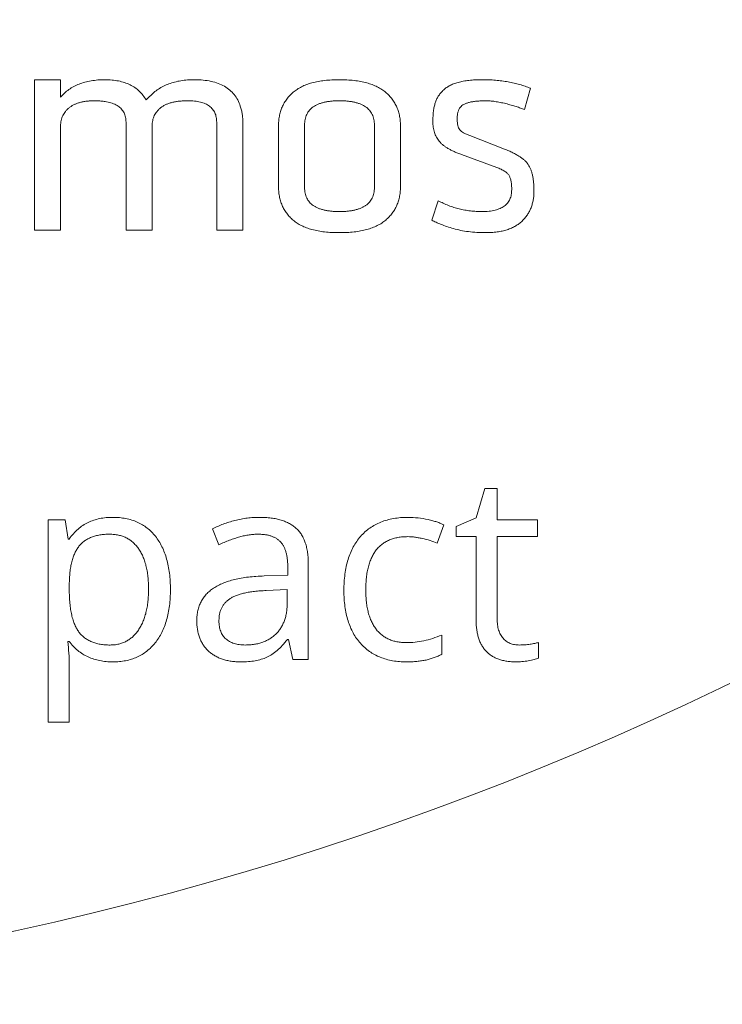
# Model space of a CAD drawing. Header units: millimetres. Extents: x 75.8 to 136.8, y 160.9 to 221.9.
# Tile 3 of 6: x 112.3 to 118.5, y 163.4 to 172. Entities that reach past the tile are written whole.
import ezdxf

# ---------------------------------------------------------------- set-up
doc = ezdxf.new("R2010")
doc.units = ezdxf.units.MM

msp = doc.modelspace()

# ---------------------------------------------------------------- linework, layer by layer
at = {"color": 7, "linetype": 'Continuous', "lineweight": 15}
for p, q in [((112.6802, 171.4426), (112.4521, 171.4426)), ((112.4521, 171.4426), (112.4521, 170.1301)), ((112.6802, 171.2896), (112.6802, 171.4426)), ((116.7293, 171.181), (116.7814, 171.3677)), ((113.4574, 171.2965), (113.4271, 171.2659)), ((112.6802, 170.1301), (112.6802, 171.0403)), ((113.2512, 171.0716), (113.2512, 170.1301)), ((113.4793, 170.1301), (113.4793, 171.0403)), ((114.0427, 171.0716), (114.0427, 170.1301)), ((114.2712, 170.1301), (114.2712, 171.0659)), ((114.5821, 171.0328), (114.5821, 170.5154)), ((114.8102, 171.0468), (114.8102, 170.5014)), ((115.4196, 170.5014), (115.4196, 171.0468)), ((115.6481, 170.5154), (115.6481, 171.0328)), ((116.5555, 170.8367), (116.2533, 170.9543)), ((116.1817, 170.7888), (116.4875, 170.6769)), ((115.9777, 170.3855), (115.9215, 170.2164)), ((112.4521, 170.1301), (112.6802, 170.1301)), ((113.2512, 170.1301), (113.4793, 170.1301)), ((114.0427, 170.1301), (114.2712, 170.1301)), ((116.3078, 167.6164), (116.3853, 167.8734)), ((116.3853, 167.8734), (116.4915, 167.8734)), ((116.4915, 167.8734), (116.4915, 167.6)), ((112.5714, 167.6), (112.721, 167.6)), ((112.5714, 165.8332), (112.5714, 167.6)), ((112.721, 167.6), (112.7466, 167.432)), ((116.1339, 167.5405), (116.3078, 167.6164)), ((116.4915, 167.6), (116.8425, 167.6)), ((116.8425, 167.6), (116.8425, 167.4527)), ((114.0622, 167.3808), (114.0056, 167.5201)), ((116.0248, 167.5556), (115.9689, 167.3962)), ((116.1339, 167.4527), (116.1339, 167.5405)), ((112.7466, 167.432), (112.7555, 167.432)), ((116.3074, 167.4527), (116.1339, 167.4527)), ((116.3074, 166.7304), (116.3074, 167.4527)), ((116.8425, 167.4527), (116.4915, 167.4527)), ((116.4915, 167.4527), (116.4915, 166.7347)), ((114.6632, 167.1162), (114.6632, 167.1921)), ((114.843, 167.2132), (114.843, 166.3801)), ((114.4572, 167.1096), (114.6632, 167.1162)), ((112.7555, 167.034), (112.7555, 166.9923)), ((114.659, 166.99), (114.4753, 166.9821)), ((114.659, 166.8766), (114.659, 166.99)), ((112.7555, 166.5378), (112.7423, 166.5378)), ((114.6701, 166.5549), (114.6613, 166.5549)), ((114.7066, 166.3801), (114.6701, 166.5549)), ((116.0074, 166.5927), (116.0074, 166.4251)), ((116.8513, 166.5283), (116.8513, 166.3912)), ((114.843, 166.3801), (114.7066, 166.3801)), ((112.7555, 166.3354), (112.7555, 165.8332)), ((112.7555, 165.8332), (112.5714, 165.8332))]:
    msp.add_line(p, q, dxfattribs=at)
msp.add_circle((106.301, 191.3801), 28.011, dxfattribs=at)
for points, knots in [([(113.4271, 171.2659), (113.4182, 171.28), (113.4005, 171.3078), (113.3673, 171.3441), (113.329, 171.3746), (113.286, 171.3997), (113.238, 171.4192), (113.1851, 171.4326), (113.1276, 171.4408), (113.0668, 171.4434), (113.0056, 171.4409), (112.947, 171.4339), (112.8924, 171.4221), (112.8416, 171.4056), (112.7949, 171.3839), (112.7522, 171.3576), (112.7133, 171.3265), (112.6913, 171.302), (112.6802, 171.2896)], [0, 0, 0, 0, 0.058721, 0.115857, 0.17268, 0.230444, 0.290712, 0.354465, 0.422355, 0.495117, 0.568706, 0.637684, 0.703, 0.765274, 0.825395, 0.884031, 0.941713, 1, 1, 1, 1]), ([(113.8484, 171.4426), (113.828, 171.4422), (113.7883, 171.4415), (113.7304, 171.4345), (113.6761, 171.4231), (113.625, 171.4074), (113.5779, 171.3861), (113.5335, 171.3616), (113.4933, 171.3314), (113.4694, 171.3081), (113.4574, 171.2965)], [0, 0, 0, 0, 0.142497, 0.27747, 0.406772, 0.529705, 0.649718, 0.76713, 0.883235, 1, 1, 1, 1]), ([(114.2492, 171.2116), (114.2422, 171.2299), (114.2285, 171.2658), (114.1969, 171.3135), (114.1576, 171.3538), (114.1108, 171.3871), (114.0558, 171.4122), (113.9933, 171.4299), (113.9233, 171.4407), (113.8742, 171.4419), (113.8484, 171.4426)], [0, 0, 0, 0, 0.117792, 0.230979, 0.341818, 0.455253, 0.574812, 0.704188, 0.845263, 1, 1, 1, 1]), ([(115.6481, 171.0328), (115.6476, 171.0481), (115.6468, 171.0781), (115.641, 171.122), (115.6311, 171.1635), (115.6163, 171.2023), (115.5986, 171.2389), (115.5758, 171.2726), (115.5495, 171.3041), (115.5191, 171.333), (115.4844, 171.3592), (115.4447, 171.3814), (115.4006, 171.4006), (115.3518, 171.4158), (115.2988, 171.428), (115.2412, 171.4366), (115.179, 171.4413), (115.1138, 171.4432), (115.0487, 171.4414), (114.9866, 171.4366), (114.929, 171.4279), (114.876, 171.4164), (114.8276, 171.4008), (114.7839, 171.3817), (114.7445, 171.3596), (114.7098, 171.3338), (114.6801, 171.3046), (114.6533, 171.2738), (114.6314, 171.2396), (114.6132, 171.203), (114.5993, 171.164), (114.589, 171.1226), (114.5834, 171.0785), (114.5825, 171.0482), (114.5821, 171.0328)], [0, 0, 0, 0, 0.030148, 0.058863, 0.08671, 0.113585, 0.1401, 0.166396, 0.193116, 0.220407, 0.248639, 0.278142, 0.309436, 0.34277, 0.378268, 0.416099, 0.456934, 0.500475, 0.544016, 0.584616, 0.62268, 0.658126, 0.691012, 0.72209, 0.751593, 0.779496, 0.806617, 0.833157, 0.859521, 0.886036, 0.913051, 0.940669, 0.969617, 1, 1, 1, 1]), ([(116.7814, 171.3677), (116.7664, 171.3738), (116.736, 171.3861), (116.6882, 171.4009), (116.6386, 171.4141), (116.5866, 171.4243), (116.5328, 171.4327), (116.4767, 171.4383), (116.4186, 171.442), (116.3594, 171.4429), (116.3015, 171.4417), (116.247, 171.4377), (116.1973, 171.4299), (116.1521, 171.4203), (116.1118, 171.4068), (116.0761, 171.3909), (116.0448, 171.3718), (116.0272, 171.3562), (116.0187, 171.3486)], [0, 0, 0, 0, 0.0613285, 0.1241668, 0.188864, 0.2554994, 0.3243405, 0.3950281, 0.4686574, 0.5444272, 0.618846, 0.6875614, 0.7508842, 0.8089942, 0.8620718, 0.9114038, 0.9568447, 1, 1, 1, 1]), ([(116.0187, 171.3486), (116.0112, 171.3406), (115.9964, 171.3248), (115.9773, 171.2986), (115.9625, 171.2701), (115.9501, 171.2394), (115.9413, 171.2052), (115.9342, 171.1666), (115.9314, 171.1229), (115.9293, 171.0758), (115.9325, 171.028), (115.9422, 170.9824), (115.9602, 170.9414), (115.9805, 170.9106), (116.0008, 170.8886), (116.0185, 170.8723), (116.0391, 170.8568), (116.0627, 170.8423), (116.0885, 170.8278), (116.1172, 170.8142), (116.1484, 170.8008), (116.1703, 170.7929), (116.1817, 170.7888)], [0, 0, 0, 0, 0.0463858, 0.0914837, 0.1369147, 0.1822691, 0.2311688, 0.2863507, 0.3480011, 0.4165809, 0.4858249, 0.5503744, 0.6129154, 0.6740366, 0.7056658, 0.7394472, 0.7757025, 0.8147254, 0.8565484, 0.9010621, 0.9490678, 1, 1, 1, 1]), ([(112.6802, 171.0403), (112.6804, 171.0484), (112.6807, 171.0641), (112.6844, 171.087), (112.6906, 171.1087), (112.6989, 171.1292), (112.7094, 171.1487), (112.7229, 171.1666), (112.7383, 171.1836), (112.7561, 171.1992), (112.7763, 171.2131), (112.7983, 171.2255), (112.8226, 171.2353), (112.8486, 171.2442), (112.8768, 171.2505), (112.9071, 171.2553), (112.9395, 171.2575), (112.9617, 171.2581), (112.9731, 171.2583)], [0, 0, 0, 0, 0.058669, 0.114469, 0.169022, 0.22279, 0.27564, 0.330052, 0.385778, 0.442806, 0.502503, 0.563593, 0.627115, 0.693506, 0.763532, 0.837887, 0.916855, 1, 1, 1, 1]), ([(112.9731, 171.2583), (112.9844, 171.2582), (113.0061, 171.258), (113.0377, 171.2558), (113.067, 171.2523), (113.0943, 171.2473), (113.1193, 171.2404), (113.1422, 171.2326), (113.163, 171.2232), (113.1815, 171.2121), (113.1982, 171.1999), (113.2121, 171.1856), (113.2247, 171.1705), (113.2343, 171.1533), (113.2419, 171.135), (113.2474, 171.1152), (113.2506, 171.0939), (113.251, 171.0792), (113.2512, 171.0716)], [0, 0, 0, 0, 0.089007, 0.171564, 0.249766, 0.321993, 0.390657, 0.45383, 0.513138, 0.570449, 0.623842, 0.676055, 0.72721, 0.778523, 0.830736, 0.883792, 0.940292, 1, 1, 1, 1]), ([(113.4793, 171.0403), (113.4795, 171.0484), (113.4798, 171.0641), (113.4835, 171.087), (113.4897, 171.1087), (113.4979, 171.1292), (113.5084, 171.1487), (113.522, 171.1666), (113.5374, 171.1836), (113.5552, 171.1992), (113.5755, 171.2134), (113.5986, 171.2256), (113.6244, 171.2354), (113.6525, 171.2443), (113.6833, 171.2505), (113.7165, 171.2553), (113.7525, 171.2576), (113.7773, 171.2581), (113.7902, 171.2583)], [0, 0, 0, 0, 0.056268, 0.1097855, 0.1621058, 0.2136741, 0.2643613, 0.3165469, 0.369992, 0.4246869, 0.4819407, 0.5427422, 0.6067746, 0.6752428, 0.7481376, 0.8260905, 0.9101938, 1, 1, 1, 1]), ([(113.7902, 171.2583), (113.81, 171.2579), (113.8471, 171.257), (113.899, 171.2485), (113.9432, 171.2341), (113.9796, 171.2133), (114.0083, 171.1865), (114.0286, 171.1534), (114.0408, 171.1143), (114.0421, 171.0863), (114.0427, 171.0716)], [0, 0, 0, 0, 0.166254, 0.311193, 0.43977, 0.553869, 0.660654, 0.765949, 0.876719, 1, 1, 1, 1]), ([(114.2712, 171.0659), (114.2709, 171.0789), (114.2703, 171.1046), (114.2664, 171.142), (114.2597, 171.1777), (114.2527, 171.2003), (114.2492, 171.2116)], [0, 0, 0, 0, 0.265205, 0.519485, 0.762203, 1, 1, 1, 1]), ([(115.4196, 171.0468), (115.4195, 171.0553), (115.4191, 171.072), (115.4155, 171.0961), (115.4093, 171.1186), (115.4011, 171.1394), (115.3902, 171.1585), (115.3771, 171.176), (115.3615, 171.192), (115.3434, 171.206), (115.323, 171.2183), (115.3002, 171.2289), (115.2753, 171.2385), (115.2477, 171.2454), (115.2179, 171.2512), (115.1858, 171.2555), (115.1512, 171.258), (115.1149, 171.2585), (115.0786, 171.258), (115.044, 171.2555), (115.0119, 171.2512), (114.9821, 171.2454), (114.9545, 171.2385), (114.9296, 171.2289), (114.9068, 171.2183), (114.8864, 171.206), (114.8683, 171.192), (114.8527, 171.176), (114.8396, 171.1585), (114.8287, 171.1394), (114.8204, 171.1186), (114.8143, 171.0961), (114.8107, 171.072), (114.8103, 171.0553), (114.8102, 171.0468)], [0, 0, 0, 0, 0.030327, 0.0592367, 0.0866725, 0.1129035, 0.1388938, 0.1644995, 0.1907548, 0.2178162, 0.2457747, 0.2755533, 0.3070209, 0.340559, 0.3766322, 0.4149576, 0.4560354, 0.5, 0.5439646, 0.5850424, 0.6233678, 0.659441, 0.6929791, 0.7244467, 0.7542253, 0.7821838, 0.8092452, 0.8355005, 0.8611062, 0.8870965, 0.9133275, 0.9407633, 0.969673, 1, 1, 1, 1]), ([(116.2533, 170.9543), (116.2431, 170.9579), (116.2242, 170.9647), (116.1993, 170.9772), (116.1797, 170.9902), (116.1644, 171.0043), (116.1543, 171.0224), (116.1472, 171.0443), (116.1437, 171.071), (116.1423, 171.1009), (116.1439, 171.1313), (116.1487, 171.1592), (116.157, 171.1834), (116.1661, 171.1966), (116.1705, 171.2029)], [0, 0, 0, 0, 0.104184, 0.193858, 0.268118, 0.331229, 0.393051, 0.466355, 0.551919, 0.652862, 0.755022, 0.845731, 0.926039, 1, 1, 1, 1]), ([(116.1705, 171.2029), (116.1749, 171.2074), (116.1841, 171.2169), (116.2022, 171.228), (116.2238, 171.2376), (116.2495, 171.2455), (116.2793, 171.2509), (116.3128, 171.2551), (116.3502, 171.2582), (116.3765, 171.2583), (116.3903, 171.2583)], [0, 0, 0, 0, 0.080998, 0.169415, 0.271226, 0.386243, 0.515521, 0.660621, 0.822024, 1, 1, 1, 1]), ([(116.3903, 171.2583), (116.4034, 171.2581), (116.4307, 171.2575), (116.4733, 171.2525), (116.519, 171.2444), (116.5665, 171.2339), (116.613, 171.2214), (116.6564, 171.2093), (116.6946, 171.1955), (116.7181, 171.1856), (116.7293, 171.181)], [0, 0, 0, 0, 0.112268, 0.234459, 0.367125, 0.510473, 0.652029, 0.78069, 0.896594, 1, 1, 1, 1]), ([(116.3903, 170.107), (116.4077, 170.1072), (116.4416, 170.1076), (116.4904, 170.1129), (116.5359, 170.1204), (116.5777, 170.1319), (116.6163, 170.1455), (116.651, 170.1634), (116.6824, 170.184), (116.7102, 170.2077), (116.7342, 170.2343), (116.7557, 170.2623), (116.7734, 170.2924), (116.7877, 170.3243), (116.7995, 170.3578), (116.807, 170.3933), (116.8125, 170.4303), (116.8133, 170.4685), (116.8128, 170.5062), (116.81, 170.5419), (116.807, 170.5751), (116.8008, 170.6054), (116.7943, 170.6333), (116.7856, 170.6584), (116.7755, 170.6809), (116.7638, 170.7014), (116.7493, 170.7203), (116.7315, 170.7381), (116.7106, 170.7559), (116.6858, 170.7726), (116.6583, 170.7896), (116.6269, 170.8056), (116.5926, 170.822), (116.5681, 170.8317), (116.5555, 170.8367)], [0, 0, 0, 0, 0.046438, 0.090207, 0.131154, 0.169284, 0.205744, 0.240249, 0.273279, 0.305746, 0.337467, 0.368777, 0.399633, 0.430579, 0.462066, 0.49422, 0.52718, 0.561779, 0.59604, 0.627813, 0.657439, 0.684814, 0.710204, 0.733894, 0.755673, 0.776044, 0.796598, 0.81901, 0.843317, 0.86978, 0.89866, 0.929734, 0.963676, 1, 1, 1, 1]), ([(116.4875, 170.6769), (116.5004, 170.6718), (116.5244, 170.6624), (116.5559, 170.6452), (116.5798, 170.6267), (116.5968, 170.606), (116.6069, 170.5815), (116.6139, 170.5532), (116.6181, 170.5195), (116.6186, 170.4952), (116.6188, 170.4823)], [0, 0, 0, 0, 0.161635, 0.298778, 0.414688, 0.510809, 0.606809, 0.718936, 0.84951, 1, 1, 1, 1]), ([(114.5821, 170.5154), (114.5825, 170.4999), (114.5834, 170.4698), (114.5891, 170.4257), (114.5991, 170.3843), (114.6134, 170.3454), (114.6312, 170.309), (114.6535, 170.2751), (114.6798, 170.2439), (114.71, 170.2151), (114.7445, 170.1892), (114.7838, 170.1671), (114.8277, 170.1484), (114.876, 170.1333), (114.929, 170.1216), (114.9866, 170.113), (115.0487, 170.1082), (115.1138, 170.1064), (115.179, 170.1082), (115.2412, 170.1129), (115.2987, 170.1217), (115.3519, 170.1333), (115.4006, 170.1487), (115.4447, 170.1678), (115.4843, 170.1901), (115.5192, 170.2158), (115.5494, 170.2448), (115.5761, 170.2759), (115.5984, 170.3098), (115.6164, 170.3463), (115.631, 170.3849), (115.6411, 170.4262), (115.6467, 170.47), (115.6476, 170.5), (115.6481, 170.5154)], [0, 0, 0, 0, 0.030419, 0.059168, 0.087048, 0.113874, 0.14042, 0.166618, 0.193369, 0.22036, 0.248296, 0.277834, 0.308856, 0.341709, 0.377196, 0.415306, 0.455954, 0.499547, 0.543139, 0.584023, 0.621899, 0.657387, 0.69076, 0.722092, 0.751629, 0.779755, 0.807078, 0.83365, 0.860174, 0.886509, 0.913416, 0.941067, 0.969817, 1, 1, 1, 1]), ([(114.8102, 170.5014), (114.8103, 170.4928), (114.8107, 170.4763), (114.8143, 170.4524), (114.8205, 170.4302), (114.8287, 170.4094), (114.8396, 170.3904), (114.8526, 170.3728), (114.8684, 170.3573), (114.8864, 170.3432), (114.9068, 170.3309), (114.9295, 170.3202), (114.9545, 170.3111), (114.982, 170.3041), (115.0119, 170.2984), (115.044, 170.294), (115.0786, 170.2916), (115.1149, 170.2911), (115.1512, 170.2916), (115.1858, 170.294), (115.2179, 170.2984), (115.2477, 170.3041), (115.2752, 170.3111), (115.3003, 170.3202), (115.3229, 170.3309), (115.3434, 170.3432), (115.3614, 170.3573), (115.3772, 170.3728), (115.3902, 170.3904), (115.4011, 170.4094), (115.4093, 170.4302), (115.4155, 170.4524), (115.4191, 170.4763), (115.4195, 170.4928), (115.4196, 170.5014)], [0, 0, 0, 0, 0.030405, 0.058966, 0.08606, 0.112359, 0.138416, 0.164088, 0.190106, 0.217238, 0.245268, 0.275123, 0.306524, 0.340148, 0.376314, 0.414739, 0.455922, 0.5, 0.544078, 0.585261, 0.623686, 0.659852, 0.693476, 0.724877, 0.754732, 0.782762, 0.809894, 0.835912, 0.861584, 0.887641, 0.91394, 0.941034, 0.969595, 1, 1, 1, 1]), ([(116.6188, 170.4823), (116.6182, 170.4673), (116.617, 170.4387), (116.6043, 170.3988), (116.5839, 170.3644), (116.5541, 170.3372), (116.5168, 170.3162), (116.4716, 170.3013), (116.4185, 170.2925), (116.3804, 170.2917), (116.3601, 170.2912)], [0, 0, 0, 0, 0.122356, 0.233643, 0.339503, 0.445895, 0.56037, 0.688118, 0.833707, 1, 1, 1, 1]), ([(116.3601, 170.2912), (116.3428, 170.2915), (116.3087, 170.2921), (116.258, 170.2964), (116.2085, 170.304), (116.16, 170.3146), (116.1125, 170.3273), (116.0663, 170.3436), (116.0213, 170.3631), (115.9922, 170.378), (115.9777, 170.3855)], [0, 0, 0, 0, 0.130211, 0.25722, 0.383393, 0.507319, 0.63099, 0.75363, 0.876709, 1, 1, 1, 1]), ([(115.9215, 170.2164), (115.9335, 170.2098), (115.9594, 170.1957), (116.0034, 170.1779), (116.0541, 170.1595), (116.1113, 170.1416), (116.1744, 170.126), (116.2425, 170.1152), (116.315, 170.1081), (116.3648, 170.1074), (116.3903, 170.107)], [0, 0, 0, 0, 0.0843913, 0.1815435, 0.2924804, 0.4172126, 0.5512609, 0.692966, 0.8423439, 1, 1, 1, 1]), ([(112.7555, 167.432), (112.7674, 167.4478), (112.7906, 167.4785), (112.8306, 167.5184), (112.8734, 167.5516), (112.9197, 167.5772), (112.9689, 167.5974), (113.0216, 167.6108), (113.0775, 167.6198), (113.116, 167.6206), (113.1357, 167.621)], [0, 0, 0, 0, 0.133532, 0.260428, 0.381013, 0.49921, 0.617637, 0.739589, 0.866387, 1, 1, 1, 1]), ([(113.1357, 167.621), (113.1552, 167.6205), (113.1933, 167.6195), (113.2488, 167.612), (113.3008, 167.5987), (113.3494, 167.5808), (113.3944, 167.5571), (113.4363, 167.5288), (113.4742, 167.4945), (113.5088, 167.4556), (113.5397, 167.4121), (113.5663, 167.3642), (113.5888, 167.3121), (113.607, 167.2559), (113.6215, 167.1956), (113.6315, 167.131), (113.6379, 167.0624), (113.6385, 167.0152), (113.6389, 166.991)], [0, 0, 0, 0, 0.064075, 0.125053, 0.183315, 0.239757, 0.294927, 0.349786, 0.405304, 0.462105, 0.520379, 0.580107, 0.641634, 0.70634, 0.774024, 0.845029, 0.920497, 1, 1, 1, 1]), ([(114.0056, 167.5201), (114.0209, 167.5278), (114.0516, 167.5432), (114.0998, 167.5628), (114.1502, 167.5798), (114.2022, 167.5946), (114.2554, 167.6063), (114.3091, 167.615), (114.3628, 167.62), (114.3986, 167.6207), (114.4164, 167.621)], [0, 0, 0, 0, 0.119808, 0.2413153, 0.365707, 0.4929084, 0.6214053, 0.7484646, 0.8744679, 1, 1, 1, 1]), ([(114.4164, 167.621), (114.434, 167.6206), (114.4679, 167.62), (114.5171, 167.6158), (114.5628, 167.6085), (114.6048, 167.5974), (114.6436, 167.5841), (114.6788, 167.5674), (114.7104, 167.5475), (114.7387, 167.5247), (114.7637, 167.4984), (114.785, 167.4683), (114.8029, 167.4346), (114.8177, 167.3973), (114.8291, 167.3563), (114.8372, 167.3118), (114.8422, 167.2637), (114.8427, 167.2304), (114.843, 167.2132)], [0, 0, 0, 0, 0.07722, 0.149369, 0.217333, 0.280631, 0.340436, 0.397615, 0.451817, 0.504629, 0.557176, 0.611122, 0.66637, 0.725043, 0.787197, 0.853427, 0.924226, 1, 1, 1, 1]), ([(115.1536, 166.9821), (115.154, 167.0069), (115.1548, 167.0551), (115.1619, 167.1252), (115.1727, 167.191), (115.189, 167.2523), (115.2092, 167.3095), (115.2343, 167.3624), (115.2639, 167.411), (115.2983, 167.4549), (115.3367, 167.4942), (115.3794, 167.5282), (115.4258, 167.5571), (115.4762, 167.5804), (115.5303, 167.599), (115.5885, 167.6114), (115.6502, 167.6196), (115.6927, 167.6205), (115.7146, 167.621)], [0, 0, 0, 0, 0.076848, 0.149591, 0.218206, 0.283579, 0.346038, 0.406241, 0.464822, 0.522204, 0.578923, 0.635027, 0.691048, 0.748067, 0.806965, 0.868234, 0.932311, 1, 1, 1, 1]), ([(115.7146, 167.621), (115.7437, 167.62), (115.8021, 167.6181), (115.8737, 167.6056), (115.9282, 167.592), (115.9648, 167.5815), (115.9966, 167.5693), (116.0158, 167.56), (116.0248, 167.5556)], [0, 0, 0, 0, 0.273002, 0.548284, 0.680748, 0.799855, 0.905676, 1, 1, 1, 1]), ([(113.1088, 167.4738), (113.0939, 167.4735), (113.065, 167.4729), (113.0234, 167.4679), (112.9848, 167.4598), (112.9494, 167.4484), (112.9172, 167.4336), (112.8883, 167.4153), (112.8624, 167.3938), (112.8398, 167.3688), (112.8203, 167.34), (112.8032, 167.3078), (112.7888, 167.2716), (112.7769, 167.2316), (112.768, 167.1875), (112.7611, 167.1398), (112.7569, 167.0882), (112.756, 167.0526), (112.7555, 167.034)], [0, 0, 0, 0, 0.068876, 0.133094, 0.193644, 0.25062, 0.304737, 0.356828, 0.408214, 0.45945, 0.512232, 0.568379, 0.627869, 0.691759, 0.761041, 0.835191, 0.914416, 1, 1, 1, 1]), ([(113.4479, 166.9946), (113.4477, 167.0134), (113.4473, 167.0498), (113.4429, 167.1027), (113.4362, 167.1523), (113.4264, 167.1986), (113.414, 167.2415), (113.3988, 167.281), (113.3809, 167.3172), (113.3597, 167.3498), (113.3363, 167.379), (113.3106, 167.4045), (113.2825, 167.4259), (113.2523, 167.4437), (113.2196, 167.4571), (113.1846, 167.4666), (113.1474, 167.4727), (113.1218, 167.4734), (113.1088, 167.4738)], [0, 0, 0, 0, 0.084814, 0.164906, 0.240009, 0.311489, 0.378648, 0.441909, 0.502891, 0.561345, 0.617411, 0.671758, 0.724817, 0.777035, 0.830167, 0.884181, 0.940919, 1, 1, 1, 1]), ([(114.4053, 167.4738), (114.3924, 167.4736), (114.3662, 167.4731), (114.3264, 167.4681), (114.2854, 167.461), (114.243, 167.4506), (114.1995, 167.4374), (114.1546, 167.4217), (114.1087, 167.4025), (114.0779, 167.3881), (114.0622, 167.3808)], [0, 0, 0, 0, 0.107348, 0.219042, 0.335425, 0.45619, 0.583544, 0.715791, 0.854748, 1, 1, 1, 1]), ([(114.6632, 167.1921), (114.6631, 167.2037), (114.6628, 167.2263), (114.6596, 167.2588), (114.6553, 167.2892), (114.6483, 167.3171), (114.6399, 167.3427), (114.6293, 167.3659), (114.6168, 167.3867), (114.6022, 167.4053), (114.5857, 167.4217), (114.5666, 167.4356), (114.5452, 167.4473), (114.5217, 167.4573), (114.4958, 167.4648), (114.4676, 167.4699), (114.4372, 167.4733), (114.4161, 167.4736), (114.4053, 167.4738)], [0, 0, 0, 0, 0.079037, 0.153129, 0.222489, 0.287748, 0.348322, 0.405688, 0.460525, 0.513606, 0.565785, 0.618556, 0.673937, 0.731386, 0.791997, 0.856462, 0.926178, 1, 1, 1, 1]), ([(115.711, 167.4527), (115.6961, 167.4523), (115.6674, 167.4515), (115.6257, 167.4463), (115.5868, 167.4371), (115.5507, 167.4243), (115.5175, 167.4079), (115.4873, 167.3876), (115.4599, 167.3638), (115.4353, 167.3361), (115.4137, 167.3049), (115.3952, 167.2699), (115.3795, 167.2314), (115.3667, 167.1893), (115.3565, 167.1436), (115.3495, 167.0942), (115.3451, 167.0411), (115.3447, 167.0046), (115.3445, 166.9857)], [0, 0, 0, 0, 0.065497, 0.127057, 0.185838, 0.241948, 0.296137, 0.349236, 0.402492, 0.456388, 0.512454, 0.570131, 0.631426, 0.695818, 0.764844, 0.838324, 0.916612, 1, 1, 1, 1]), ([(115.9689, 167.3962), (115.948, 167.404), (115.9049, 167.4201), (115.8489, 167.4345), (115.8034, 167.4436), (115.7709, 167.4491), (115.7403, 167.4521), (115.7205, 167.4525), (115.711, 167.4527)], [0, 0, 0, 0, 0.252195, 0.519781, 0.652362, 0.77653, 0.892216, 1, 1, 1, 1]), ([(113.8692, 166.7202), (113.8697, 166.7352), (113.8705, 166.7646), (113.8775, 166.8072), (113.889, 166.8471), (113.9052, 166.8841), (113.9261, 166.9184), (113.9517, 166.9497), (113.9815, 166.9787), (114.0164, 167.0042), (114.0558, 167.0273), (114.0996, 167.0476), (114.1481, 167.065), (114.2011, 167.0792), (114.2585, 167.0916), (114.3208, 167.0999), (114.3874, 167.1069), (114.4334, 167.1087), (114.4572, 167.1096)], [0, 0, 0, 0, 0.056893, 0.111097, 0.162939, 0.21364, 0.263715, 0.314431, 0.366346, 0.420593, 0.477852, 0.53871, 0.603518, 0.672338, 0.746521, 0.825702, 0.909887, 1, 1, 1, 1]), ([(112.7555, 166.9923), (112.7557, 166.9713), (112.7561, 166.9308), (112.7602, 166.8723), (112.7664, 166.8185), (112.7761, 166.7694), (112.7876, 166.7247), (112.8024, 166.6849), (112.8195, 166.6495), (112.8396, 166.6185), (112.8631, 166.592), (112.8891, 166.5685), (112.9188, 166.5495), (112.9516, 166.5336), (112.9876, 166.5211), (113.0267, 166.5124), (113.069, 166.507), (113.0982, 166.5065), (113.1134, 166.5062)], [0, 0, 0, 0, 0.0907467, 0.1745777, 0.2526479, 0.324377, 0.3903987, 0.4514017, 0.507193, 0.5597488, 0.6099802, 0.6598568, 0.7100548, 0.7620446, 0.8165914, 0.8737917, 0.9347471, 1, 1, 1, 1]), ([(113.1134, 166.5062), (113.1261, 166.5066), (113.1511, 166.5072), (113.1874, 166.5137), (113.2215, 166.5238), (113.2534, 166.5382), (113.2833, 166.5564), (113.311, 166.5789), (113.3365, 166.6055), (113.3597, 166.6362), (113.3807, 166.6703), (113.3988, 166.7076), (113.4139, 166.748), (113.4263, 166.7914), (113.4362, 166.8379), (113.4429, 166.8874), (113.4473, 166.94), (113.4477, 166.9761), (113.4479, 166.9946)], [0, 0, 0, 0, 0.057421, 0.112605, 0.165779, 0.21778, 0.269922, 0.323349, 0.378239, 0.43608, 0.496448, 0.558575, 0.623031, 0.690935, 0.762199, 0.837075, 0.916431, 1, 1, 1, 1]), ([(113.6389, 166.991), (113.6385, 166.9667), (113.6379, 166.9193), (113.6316, 166.8505), (113.6211, 166.7859), (113.6069, 166.7253), (113.5875, 166.6691), (113.5653, 166.6164), (113.5376, 166.5686), (113.5066, 166.5247), (113.4715, 166.4858), (113.4333, 166.4517), (113.3916, 166.4228), (113.3466, 166.3995), (113.2984, 166.3811), (113.247, 166.3686), (113.1924, 166.3604), (113.1549, 166.3595), (113.1357, 166.359)], [0, 0, 0, 0, 0.079849, 0.155305, 0.22671, 0.294383, 0.359307, 0.421626, 0.481698, 0.540464, 0.597496, 0.653273, 0.708326, 0.763487, 0.819247, 0.877063, 0.937013, 1, 1, 1, 1]), ([(114.4753, 166.9821), (114.4576, 166.9813), (114.4236, 166.9796), (114.3745, 166.975), (114.3292, 166.9688), (114.2876, 166.9612), (114.2501, 166.9511), (114.216, 166.9403), (114.186, 166.927), (114.1593, 166.9124), (114.1364, 166.8953), (114.1163, 166.8766), (114.0997, 166.8552), (114.0863, 166.8316), (114.0752, 166.8062), (114.0677, 166.7784), (114.0635, 166.7485), (114.0628, 166.7279), (114.0625, 166.7172)], [0, 0, 0, 0, 0.095601, 0.184328, 0.266916, 0.342961, 0.41285, 0.477156, 0.53609, 0.590508, 0.641378, 0.690443, 0.738593, 0.787202, 0.836869, 0.888503, 0.942415, 1, 1, 1, 1]), ([(115.7027, 166.359), (115.6815, 166.3595), (115.6401, 166.3605), (115.5799, 166.3681), (115.5234, 166.3809), (115.4705, 166.3987), (115.4212, 166.4213), (115.3757, 166.4495), (115.3342, 166.483), (115.2962, 166.5211), (115.2627, 166.5642), (115.2332, 166.6114), (115.2086, 166.663), (115.1883, 166.7187), (115.1725, 166.7787), (115.1615, 166.8428), (115.1549, 166.9111), (115.154, 166.958), (115.1536, 166.9821)], [0, 0, 0, 0, 0.067602, 0.131472, 0.192538, 0.251332, 0.308502, 0.364635, 0.420859, 0.47773, 0.535261, 0.593904, 0.654169, 0.716844, 0.782041, 0.850958, 0.923364, 1, 1, 1, 1]), ([(115.3445, 166.9857), (115.3447, 166.9678), (115.3451, 166.933), (115.3496, 166.8824), (115.3563, 166.8349), (115.3661, 166.7906), (115.3785, 166.7495), (115.394, 166.7116), (115.412, 166.6768), (115.4331, 166.6455), (115.4569, 166.6177), (115.4834, 166.5933), (115.5128, 166.5729), (115.5449, 166.556), (115.5798, 166.5432), (115.6171, 166.5341), (115.6572, 166.5284), (115.6849, 166.5277), (115.6991, 166.5273)], [0, 0, 0, 0, 0.081772, 0.158312, 0.23085, 0.299784, 0.364431, 0.426356, 0.485441, 0.542538, 0.597685, 0.651669, 0.705736, 0.760362, 0.816195, 0.874224, 0.935131, 1, 1, 1, 1]), ([(114.2916, 166.5062), (114.3055, 166.5066), (114.3326, 166.5072), (114.3722, 166.5119), (114.4095, 166.5194), (114.4446, 166.5298), (114.4773, 166.5437), (114.5077, 166.5605), (114.5358, 166.5804), (114.5616, 166.6031), (114.5845, 166.6287), (114.6044, 166.657), (114.6216, 166.6875), (114.6355, 166.7207), (114.6458, 166.7564), (114.6533, 166.7943), (114.658, 166.8347), (114.6587, 166.8624), (114.659, 166.8766)], [0, 0, 0, 0, 0.07055, 0.137611, 0.201621, 0.263082, 0.322776, 0.381165, 0.438917, 0.496723, 0.554898, 0.61265, 0.671794, 0.731999, 0.794524, 0.859622, 0.927786, 1, 1, 1, 1]), ([(114.2547, 166.359), (114.24, 166.3592), (114.2115, 166.3595), (114.17, 166.3644), (114.1307, 166.3714), (114.0941, 166.382), (114.0596, 166.395), (114.0278, 166.4113), (113.9984, 166.4305), (113.9715, 166.4524), (113.9473, 166.4771), (113.9266, 166.5047), (113.9086, 166.5344), (113.8941, 166.5669), (113.883, 166.6018), (113.8753, 166.6392), (113.8701, 166.6789), (113.8695, 166.7062), (113.8692, 166.7202)], [0, 0, 0, 0, 0.073425, 0.142861, 0.208604, 0.272402, 0.333431, 0.392464, 0.450647, 0.508644, 0.565968, 0.62304, 0.680526, 0.739362, 0.800333, 0.863604, 0.92984, 1, 1, 1, 1]), ([(114.0625, 166.7172), (114.0627, 166.7089), (114.0632, 166.6926), (114.0655, 166.669), (114.0707, 166.6471), (114.0773, 166.6266), (114.0853, 166.6073), (114.096, 166.59), (114.1082, 166.5739), (114.1273, 166.555), (114.1557, 166.5347), (114.196, 166.5182), (114.2418, 166.5077), (114.2744, 166.5068), (114.2916, 166.5062)], [0, 0, 0, 0, 0.070489, 0.137626, 0.200352, 0.260727, 0.31926, 0.376637, 0.432804, 0.489161, 0.604114, 0.724952, 0.855128, 1, 1, 1, 1]), ([(116.6591, 166.359), (116.6448, 166.3592), (116.6172, 166.3595), (116.5773, 166.3644), (116.54, 166.3713), (116.5056, 166.3817), (116.4737, 166.3943), (116.4448, 166.4106), (116.4183, 166.4294), (116.395, 166.4516), (116.3742, 166.4765), (116.3559, 166.504), (116.3408, 166.5347), (116.3288, 166.5684), (116.3192, 166.6048), (116.3125, 166.6441), (116.308, 166.6862), (116.3076, 166.7154), (116.3074, 166.7304)], [0, 0, 0, 0, 0.072864, 0.141104, 0.205599, 0.266396, 0.324447, 0.380874, 0.43545, 0.490141, 0.545015, 0.600796, 0.658922, 0.719709, 0.78344, 0.851138, 0.923216, 1, 1, 1, 1]), ([(116.4915, 166.7347), (116.492, 166.7173), (116.4931, 166.6843), (116.503, 166.6381), (116.519, 166.5979), (116.5419, 166.5645), (116.5707, 166.5382), (116.6048, 166.5195), (116.6438, 166.508), (116.6714, 166.5068), (116.6857, 166.5062)], [0, 0, 0, 0, 0.153164, 0.290737, 0.415242, 0.532783, 0.645108, 0.756835, 0.873781, 1, 1, 1, 1]), ([(112.7423, 166.5378), (112.7462, 166.5032), (112.7536, 166.4359), (112.7549, 166.3683), (112.7555, 166.3354)], [0, 0, 0, 0, 0.513969, 1, 1, 1, 1]), ([(113.1357, 166.359), (113.1164, 166.3595), (113.0785, 166.3604), (113.0229, 166.3688), (112.97, 166.3828), (112.9195, 166.4016), (112.8722, 166.4266), (112.829, 166.4579), (112.7891, 166.4945), (112.7668, 166.5232), (112.7555, 166.5378)], [0, 0, 0, 0, 0.132531, 0.2603, 0.384736, 0.507822, 0.629641, 0.750929, 0.873344, 1, 1, 1, 1]), ([(114.6613, 166.5549), (114.6465, 166.5371), (114.6183, 166.5031), (114.5729, 166.4592), (114.5276, 166.4241), (114.4809, 166.3983), (114.4313, 166.3803), (114.3773, 166.368), (114.3178, 166.3604), (114.2764, 166.3595), (114.2547, 166.359)], [0, 0, 0, 0, 0.147328, 0.280966, 0.400899, 0.51075, 0.619291, 0.735995, 0.862524, 1, 1, 1, 1]), ([(115.6991, 166.5273), (115.7244, 166.528), (115.7755, 166.5294), (115.8524, 166.5429), (115.9304, 166.5629), (115.9814, 166.5826), (116.0074, 166.5927)], [0, 0, 0, 0, 0.23873, 0.483436, 0.736362, 1, 1, 1, 1]), ([(116.6857, 166.5062), (116.7016, 166.5066), (116.7329, 166.5074), (116.7778, 166.5129), (116.8172, 166.5196), (116.841, 166.5256), (116.8513, 166.5283)], [0, 0, 0, 0, 0.284715, 0.561166, 0.808237, 1, 1, 1, 1]), ([(116.0074, 166.4251), (115.9971, 166.4198), (115.9761, 166.409), (115.9428, 166.3956), (115.9074, 166.3846), (115.8703, 166.3749), (115.8312, 166.3677), (115.7901, 166.363), (115.7472, 166.3594), (115.7177, 166.3592), (115.7027, 166.359)], [0, 0, 0, 0, 0.110607, 0.224359, 0.341521, 0.463264, 0.589551, 0.719895, 0.856999, 1, 1, 1, 1]), ([(116.8513, 166.3912), (116.8458, 166.3889), (116.8338, 166.384), (116.8134, 166.3783), (116.7896, 166.3727), (116.7542, 166.3665), (116.7104, 166.3606), (116.6755, 166.3595), (116.6591, 166.359)], [0, 0, 0, 0, 0.0918907, 0.1985744, 0.3243017, 0.4657818, 0.748115, 1, 1, 1, 1])]:
    msp.add_open_spline(points, degree=3, knots=knots, dxfattribs=at)

doc.saveas('drawing.dxf')
